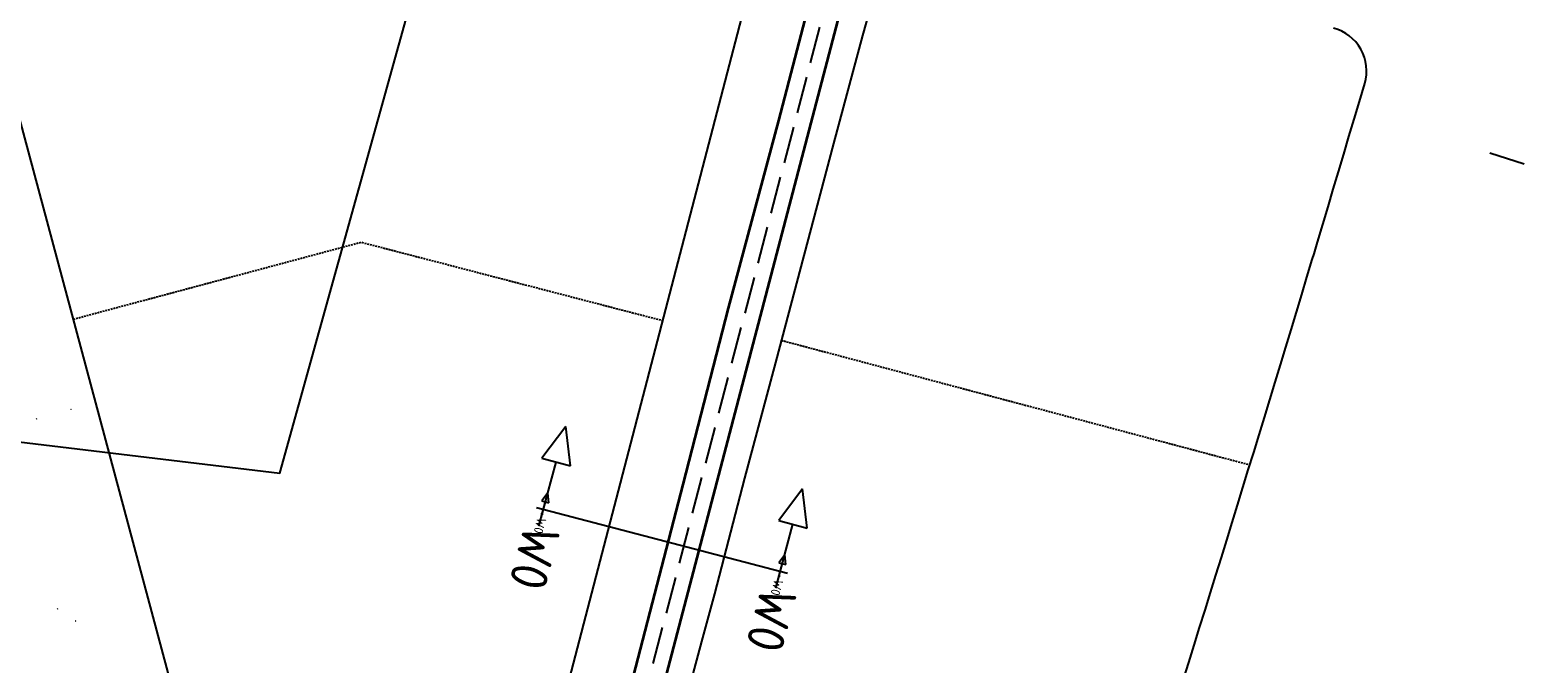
# Model space of a CAD drawing. Extents: x 102676 to 106538, y 417474 to 420545.
# Tile 7 of 112: x 103226 to 103635, y 418689 to 418861. Entities that reach past the tile are written whole.
import ezdxf
from ezdxf.enums import TextEntityAlignment as Align

# ---------------------------------------------------------------- set-up
doc = ezdxf.new("R2010")
doc.units = 0
doc.linetypes.add('DASHED', pattern=[0.75, 0.5, -0.25])
doc.linetypes.add('DGN Style 3', pattern=[14.040647, 10.029034, -4.011614])
doc.layers.get('0').update_dxf_attribs({"lineweight": 25})
for name, color, linetype, lineweight in [('00-Aslijn', 5, 'DGN Style 3', 25), ('B-WE-KL-OVERIG-G', 8, 'Continuous', 25), ('B-WE-KL-OVERIG_HULPSTUK-S @ 0.5', 8, 'Continuous', 25), ('DTM_23-02-2012_luchtfoto drone', 40, 'Continuous', 25), ('N-PV-KG-GRENS_UITGIFTE', 12, 'Continuous', 25), ('N-WE-KG-GRENS_WERK-G', 7, 'XX-WERKGRENS', 35), ('X-XX-AL-VERWIJZING-S', 7, 'Continuous', 25), ('X-XX-AL-VERWIJZING_DOORSNEDE-M_OUD', 7, 'Continuous', 25), ('X-XX-AL-VERWIJZING_DOORSNEDE-M_OUD @ 0.1', 7, 'Continuous', 25), ('X-XX-AL-VERWIJZING_DOORSNEDE-M_OUD @ 0.5', 7, 'Continuous', 25), ('X-XX-AL-VERWIJZING_DOORSNEDE-M_OUD @ 2', 7, 'Continuous', 25)]:
    doc.layers.add(name, color=color, linetype=linetype, lineweight=lineweight)
doc.styles.add('NLCS-ISO', font='NLCS-ISO.ttf')
doc.styles.add('NLCS-ISO-ANNOTATIEF-T25', font='NLCS-ISO.ttf', dxfattribs={"height": 2.5})
doc.linetypes.add('XX-WERKGRENS', pattern='A,0,[137,NLCS.shx,S=0.1,R=0,X=-1.1,Y=-1.35],-6', length=6)

# ---------------------------------------------------------------- blocks, each defined once
blk = doc.blocks.new('SKL-WTB_HULP_OVERIG-SO')
at = {"color": 0, "linetype": 'ByBlock', "lineweight": 18}
for points in [[(-0.14, 0.14), (0.14, -0.14)], [(0.14, 0.14), (-0.14, -0.14)]]:
    blk.add_lwpolyline(points, dxfattribs=at)
at = {"color": 0, "linetype": 'ByBlock', "lineweight": 18, "style": 'NLCS-ISO', "flags": 1}
for tag, p in [('TYPE', (1.5, 0)), ('OMSCHRIJVING', (1.5, -3)), ('LABEL', (1.5, -1.5))]:
    blk.add_attdef(tag, p, '', height=1, dxfattribs=at)
blk = doc.blocks.new('Uitgifte Stedenbouw')
at = {"layer": 'N-PV-KG-GRENS_UITGIFTE', "transparency": 33554687, "flags": 128}
blk.add_lwpolyline([(103323.56, 418928.45), (103428.14, 418901.14), (103413.04, 418843.07), (103366.35, 418663.53), (103322.09, 418675.08), (103321.95, 418675.12, 0.114749), (103304.97, 418675.58), (103268.1, 418668.04), (103265.46, 418677.89), (103221.51, 418842.06), (103206.71, 418897.36), (103250.41, 418911.91), (103312.06, 418928.41, -0.129956), (103323.56, 418928.45)], format="xyb", close=True, dxfattribs=at)
blk.add_lwpolyline([(103538.54, 418684.74), (103540.03, 418689.49), (103541.51, 418694.24), (103542.99, 418698.99), (103544.47, 418703.74), (103545.95, 418708.49), (103547.42, 418713.24), (103548.89, 418717.99), (103550.36, 418722.74), (103551.83, 418727.5), (103553.29, 418732.25), (103554.75, 418737.01), (103556.21, 418741.76), (103557.67, 418746.52), (103559.13, 418751.27), (103560.58, 418756.03), (103562.03, 418760.79), (103563.48, 418765.55), (103564.93, 418770.31), (103566.37, 418775.07), (103567.81, 418779.83), (103569.25, 418784.59), (103570.69, 418789.35), (103572.12, 418794.11), (103573.56, 418798.88), (103574.03, 418800.46), (103574.99, 418803.64), (103576.42, 418808.41), (103577.84, 418813.17), (103579.27, 418817.94), (103580.69, 418822.71), (103582.11, 418827.47), (103583.52, 418832.24), (103584.94, 418837.01), (103586.35, 418841.78), (103587.79, 418846.66, 0.42364), (103579.32, 418861.67)], format="xyb", dxfattribs=at)
blk.add_lwpolyline([(103453.32, 418866.1), (103451.49, 418859.7), (103443.68, 418830.42), (103443.68, 418830.42), (103435.59, 418800), (103427.87, 418770.95), (103419.5, 418739.51), (103411.31, 418708.12), (103407.87, 418695.23), (103402.21, 418674.29)], dxfattribs=at)
at = {"layer": 'N-PV-KG-GRENS_UITGIFTE', "color": 8, "linetype": 'DASHED', "lineweight": -2, "transparency": 33554687, "flags": 128}
for points in [[(103237.41, 418782.7), (103315.48, 418803.6), (103397.25, 418782.34)], [(103429.47, 418776.97), (103556.64, 418743.15)]]:
    blk.add_lwpolyline(points, dxfattribs=at)
blk = doc.blocks.new('SAL-VERWIJZING_DOORSNEDE_LINKS-SO')
at = {"layer": 'X-XX-AL-VERWIJZING_DOORSNEDE-M_OUD'}
for p, q in [((-9, 2), (-14, 0)), ((-14, 0), (-9, -2)), ((-9, -2), (-9, 2)), ((0, 0), (-9, 0))]:
    blk.add_line(p, q, dxfattribs=at)
at = {"layer": 'X-XX-AL-VERWIJZING_DOORSNEDE-M_OUD', "lineweight": 50, "style": 'NLCS-ISO-ANNOTATIEF-T25'}
blk.add_attdef('...', text='', height=2.5, dxfattribs=at).set_placement((0, 0.53), align=Align.MIDDLE_LEFT)
blk = doc.blocks.new('*U505')
at = {"layer": 'X-XX-AL-VERWIJZING_DOORSNEDE-M_OUD @ 0.1'}
ref = blk.add_blockref('SAL-VERWIJZING_DOORSNEDE_LINKS-SO', (103428.59, 418711.97), dxfattribs=dict(at, xscale=0.1, yscale=0.1, zscale=0.1, rotation=254.9557752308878))
ref.add_attrib('...', 'W0', dxfattribs={"layer": '0', "lineweight": 50, "height": 0.5, "rotation": 254.9558, "style": 'NLCS-ISO'}).set_placement((103428.64, 418711.95), align=Align.MIDDLE_LEFT)
at = {"layer": 'X-XX-AL-VERWIJZING_DOORSNEDE-M_OUD @ 0.5'}
ref = blk.add_blockref('SAL-VERWIJZING_DOORSNEDE_LINKS-SO', (103428.59, 418711.97), dxfattribs=dict(at, xscale=0.5, yscale=0.5, zscale=0.5, rotation=254.9557752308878))
ref.add_attrib('...', 'W0', dxfattribs={"layer": '0', "lineweight": 50, "height": 2.5, "rotation": 254.9558, "style": 'NLCS-ISO'}).set_placement((103428.84, 418711.9), align=Align.MIDDLE_LEFT)
at = {"layer": 'X-XX-AL-VERWIJZING_DOORSNEDE-M_OUD @ 2'}
ref = blk.add_blockref('SAL-VERWIJZING_DOORSNEDE_LINKS-SO', (103427.96, 418709.64), dxfattribs=dict(at, xscale=2, yscale=2, zscale=2, rotation=254.9557752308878))
ref.add_attrib('...', 'W0', dxfattribs={"layer": '0', "lineweight": 50, "height": 10, "rotation": 254.9558, "style": 'NLCS-ISO'}).set_placement((103428.98, 418709.36), align=Align.MIDDLE_LEFT)
blk = doc.blocks.new('*U506')
at = {"layer": 'X-XX-AL-VERWIJZING_DOORSNEDE-M_OUD @ 0.1'}
ref = blk.add_blockref('SAL-VERWIJZING_DOORSNEDE_LINKS-SO', (103364.3, 418728.75), dxfattribs=dict(at, xscale=0.1, yscale=0.1, zscale=0.1, rotation=254.9557752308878))
ref.add_attrib('...', 'W0', dxfattribs={"layer": '0', "lineweight": 50, "height": 0.5, "rotation": 254.9558, "style": 'NLCS-ISO'}).set_placement((103364.35, 418728.74), align=Align.MIDDLE_LEFT)
at = {"layer": 'X-XX-AL-VERWIJZING_DOORSNEDE-M_OUD @ 0.5'}
ref = blk.add_blockref('SAL-VERWIJZING_DOORSNEDE_LINKS-SO', (103364.3, 418728.75), dxfattribs=dict(at, xscale=0.5, yscale=0.5, zscale=0.5, rotation=254.9557752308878))
ref.add_attrib('...', 'W0', dxfattribs={"layer": '0', "lineweight": 50, "height": 2.5, "rotation": 254.9558, "style": 'NLCS-ISO'}).set_placement((103364.55, 418728.68), align=Align.MIDDLE_LEFT)
at = {"layer": 'X-XX-AL-VERWIJZING_DOORSNEDE-M_OUD @ 2'}
ref = blk.add_blockref('SAL-VERWIJZING_DOORSNEDE_LINKS-SO', (103363.71, 418726.51), dxfattribs=dict(at, xscale=2, yscale=2, zscale=2, rotation=254.9557752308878))
ref.add_attrib('...', 'W0', dxfattribs={"layer": '0', "lineweight": 50, "height": 10, "rotation": 254.9558, "style": 'NLCS-ISO'}).set_placement((103364.73, 418726.24), align=Align.MIDDLE_LEFT)

msp = doc.modelspace()

# ---------------------------------------------------------------- linework, layer by layer
at = {"layer": '00-Aslijn'}
msp.add_lwpolyline([(103634.7704, 419606.4742), (103594.1453, 419450.9051), (103588.1292, 419428.1103), (103562.8108, 419332.1802), (103544.9226, 419263.662), (103518.8189, 419163.6754), (103489.8728, 419052.8017), (103450.554, 418902.7044), (103348.6917, 418513.8507), (103321.3012, 418409.289), (103298.4578, 418322.3755)], dxfattribs=at)
msp.add_lwpolyline([(103634.7704, 419606.4742), (103594.1453, 419450.9051), (103588.1292, 419428.1103), (103562.8108, 419332.1802), (103544.9226, 419263.662), (103518.8189, 419163.6754), (103489.8728, 419052.8017), (103450.554, 418902.7044), (103348.6917, 418513.8507), (103321.3012, 418409.289), (103298.4578, 418322.3755)], dxfattribs=at)
msp.add_lwpolyline([(103634.7704, 419606.4742), (103594.1453, 419450.9051), (103588.1292, 419428.1103), (103562.8108, 419332.1802), (103544.9226, 419263.662), (103518.8189, 419163.6754), (103489.8728, 419052.8017), (103450.554, 418902.7044), (103348.6917, 418513.8507), (103321.3012, 418409.289), (103298.4578, 418322.3755)], dxfattribs=at)
at = {"layer": 'B-WE-KL-OVERIG-G'}
msp.add_lwpolyline([(103621.77, 418827.85), (103631.102, 418824.888)], dxfattribs=at)
at = {"layer": 'DTM_23-02-2012_luchtfoto drone', "elevation": -0.517, "flags": 128}
msp.add_lwpolyline([(103197.5974, 418752.3546), (103293.4036, 418740.9311), (103341.5767, 418914.4548)], dxfattribs=at)
at = {"layer": 'N-WE-KG-GRENS_WERK-G', "ltscale": 0.25, "elevation": 0.779}
msp.add_lwpolyline([(103339.5221, 418461.7917), (103605.6437, 419477.4667), (103597.3039, 419479.5894), (103576.1814, 419399.3051), (103555.1176, 419320.3621), (103540.6631, 419264.0134), (103527.8579, 419215.3334), (103506.7047, 419134.6646), (103484.8365, 419051.358), (103464.8361, 418974.5969), (103448.0806, 418910.9743), (103428.7147, 418836.6072), (103415.0297, 418785.6409), (103402.7666, 418737.8235), (103389.9359, 418688.2546), (103373.9018, 418627.375), (103355.97, 418558.9116), (103346.377, 418522.6766), (103335.1424, 418479.7744), (103331.0429, 418463.9945)], close=True, dxfattribs=at)
at = {"layer": 'X-XX-AL-VERWIJZING-S', "color": 1}
msp.add_lwpolyline([(103363.0772, 418731.5643), (103431.1519, 418713.7919)], dxfattribs=at)

# ---------------------------------------------------------------- block references
at = {"layer": 'B-WE-KL-OVERIG_HULPSTUK-S @ 0.5', "xscale": 0.5, "yscale": 0.5, "zscale": 0.5}
for p in [(103236.75, 418758.237), (103227.348, 418755.633), (103233.05, 418704.091), (103237.939, 418700.752)]:
    msp.add_blockref('SKL-WTB_HULP_OVERIG-SO', p, dxfattribs=at)
at = {"layer": 'N-PV-KG-GRENS_UITGIFTE'}
msp.add_blockref('Uitgifte Stedenbouw', (0, 0), dxfattribs=at)
at = {"layer": 'X-XX-AL-VERWIJZING_DOORSNEDE-M_OUD', "color": 52, "linetype": 'ByBlock', "true_color": 0xc8c92d}
for name in ['*U506', '*U505']:
    msp.add_blockref(name, (0, 0), dxfattribs=at)

doc.saveas('drawing.dxf')
